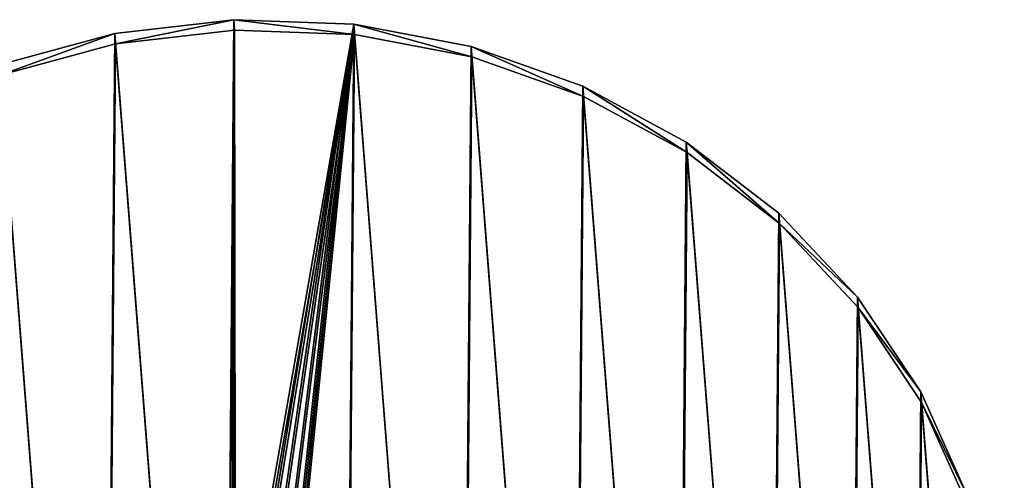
# Model space of a CAD drawing. Extents: x 4 to 698, y -308 to 195.
# Tile 256 of 256: x 500 to 698, y 103 to 195. Entities that reach past the tile are written whole.
import ezdxf

# ---------------------------------------------------------------- set-up
doc = ezdxf.new("R2010")
doc.units = 0
doc.header["$LTSCALE"] = 25.4
doc.layers.get('0').update_dxf_attribs({"color": 13, "linetype": 'CONTINUOUS'})

# ---------------------------------------------------------------- blocks, each defined once
blk = doc.blocks.new('DISK-III-7644_STL')
at = {"color": 39}
for p, q in [((519.32, 192.53, 109.71), (543.3, 195.28, 110.13)), ((519.32, 192.53, 109.71), (543.3, 195.28, 110.13)), ((543.3, 195.28, 110.13), (567.4, 194.4, 109.19)), ((543.44, 193.19, 115.75), (543.3, 195.28, 110.13)), ((543.3, 195.28, 110.13), (567.4, 194.4, 109.19)), ((543.44, 193.19, 115.75), (543.3, 195.28, 110.13)), ((567.4, 194.4, 109.19), (591.01, 189.9, 106.91)), ((567.55, 192.3, 114.81), (567.4, 194.4, 109.19)), ((567.4, 194.4, 109.19), (591.01, 189.9, 106.91)), ((567.55, 192.3, 114.81), (567.4, 194.4, 109.19)), ((496.09, 186.21, 107.95), (519.32, 192.53, 109.71)), ((496.09, 186.21, 107.95), (519.32, 192.53, 109.71)), ((519.46, 190.44, 115.33), (519.32, 192.53, 109.71)), ((519.46, 190.44, 115.33), (519.32, 192.53, 109.71)), ((543.44, 193.19, 115.75), (519.46, 190.44, 115.33)), ((543.44, 193.19, 115.75), (519.46, 190.44, 115.33)), ((567.55, 192.3, 114.81), (543.44, 193.19, 115.75)), ((567.55, 192.3, 114.81), (543.44, 193.19, 115.75)), ((591.15, 187.8, 112.53), (567.55, 192.3, 114.81)), ((591.15, 187.8, 112.53), (567.55, 192.3, 114.81)), ((519.46, 190.44, 115.33), (496.23, 184.12, 113.57)), ((519.46, 190.44, 115.33), (496.23, 184.12, 113.57)), ((591.01, 189.9, 106.91), (613.51, 181.9, 103.35)), ((591.15, 187.8, 112.53), (591.01, 189.9, 106.91)), ((591.01, 189.9, 106.91), (613.51, 181.9, 103.35)), ((591.15, 187.8, 112.53), (591.01, 189.9, 106.91)), ((613.65, 179.81, 108.97), (591.15, 187.8, 112.53)), ((613.65, 179.81, 108.97), (591.15, 187.8, 112.53)), ((613.51, 181.9, 103.35), (634.31, 170.61, 98.62)), ((613.65, 179.81, 108.97), (613.51, 181.9, 103.35)), ((613.51, 181.9, 103.35), (634.31, 170.61, 98.62)), ((613.65, 179.81, 108.97), (613.51, 181.9, 103.35)), ((634.46, 168.52, 104.24), (613.65, 179.81, 108.97)), ((634.46, 168.52, 104.24), (613.65, 179.81, 108.97)), ((634.31, 170.61, 98.62), (652.89, 156.33, 92.82)), ((634.46, 168.52, 104.24), (634.31, 170.61, 98.62)), ((634.31, 170.61, 98.62), (652.89, 156.33, 92.82)), ((634.46, 168.52, 104.24), (634.31, 170.61, 98.62)), ((653.03, 154.23, 98.44), (634.46, 168.52, 104.24)), ((653.03, 154.23, 98.44), (634.46, 168.52, 104.24)), ((652.89, 156.33, 92.82), (668.75, 139.41, 86.11)), ((653.03, 154.23, 98.44), (652.89, 156.33, 92.82)), ((652.89, 156.33, 92.82), (668.75, 139.41, 86.11)), ((653.03, 154.23, 98.44), (652.89, 156.33, 92.82)), ((668.9, 137.32, 91.73), (653.03, 154.23, 98.44)), ((668.9, 137.32, 91.73), (653.03, 154.23, 98.44)), ((668.75, 139.41, 86.11), (681.49, 120.31, 78.67)), ((668.9, 137.32, 91.73), (668.75, 139.41, 86.11)), ((668.75, 139.41, 86.11), (681.49, 120.31, 78.67)), ((668.9, 137.32, 91.73), (668.75, 139.41, 86.11)), ((681.64, 118.21, 84.29), (668.9, 137.32, 91.73)), ((681.64, 118.21, 84.29), (668.9, 137.32, 91.73)), ((681.49, 120.31, 78.67), (690.78, 99.51, 70.68)), ((681.64, 118.21, 84.29), (681.49, 120.31, 78.67)), ((681.49, 120.31, 78.67), (690.78, 99.51, 70.68)), ((681.64, 118.21, 84.29), (681.49, 120.31, 78.67)), ((690.92, 97.41, 76.3), (681.64, 118.21, 84.29)), ((690.92, 97.41, 76.3), (681.64, 118.21, 84.29))]:
    blk.add_line(p, q, dxfattribs=at)
mesh = blk.add_polyface(dxfattribs=at)
corners = [(398.8, 65.99, 65.62), (402.3, 21.05, 48.78), (398.62, 43.37, 57.2), (402.86, 88.32, 73.84), (409.77, -0.4, 40.6), (410.68, 109.79, 81.64), (420.82, -20.42, 32.86), (422.06, 129.83, 88.82), (435.17, -38.49, 25.76), (436.7, 147.93, 95.19), (452.44, -54.14, 19.49), (454.24, 163.62, 100.6), (472.2, -66.97, 14.2), (474.2, 176.49, 104.88), (493.92, -76.64, 10.04), (496.09, 186.21, 107.95), (517.05, -82.91, 7.12), (519.32, 192.53, 109.71), (540.98, -85.61, 5.5), (543.3, 195.28, 110.13), (542.94, 54.44, 57.65), (543.45, 56.95, 58.57), (567.4, 194.4, 109.19), (545.23, 58.89, 59.25), (547.8, 59.75, 59.5), (550.46, 59.29, 59.26), (552.52, 57.64, 58.6), (553.41, 55.24, 57.68), (565.1, -84.67, 5.24), (588.78, -80.12, 6.33), (591.01, 189.9, 106.91), (611.41, -72.08, 8.75), (613.51, 181.9, 103.35), (632.41, -60.75, 12.44), (634.31, 170.61, 98.62), (651.22, -46.42, 17.3), (652.89, 156.33, 92.82), (667.36, -29.47, 23.21), (668.75, 139.41, 86.11), (680.42, -10.34, 30.01), (681.49, 120.31, 78.67), (690.05, 10.49, 37.52), (690.78, 99.51, 70.68), (696, 32.46, 45.56), (696.37, 77.55, 62.35), (698.13, 55.01, 53.91), (697.74, 66.32, 58.13), (543.83, 52.04, 56.73), (545.89, 50.39, 56.06), (548.56, 49.94, 55.83), (551.13, 50.8, 56.08), (552.9, 52.74, 56.76)]
mesh.append_faces([[corners[k] for k in face] for face in [(0, 1, 2), (45, 44, 46)]], dxfattribs={"vtx0": -1, "color": 39})
mesh.append_faces([[corners[k] for k in face] for face in [(1, 3, 4), (4, 5, 6), (6, 7, 8), (8, 9, 10), (10, 11, 12), (12, 13, 14), (14, 15, 16), (16, 17, 18), (20, 19, 21), (21, 22, 23), (23, 22, 24), (24, 22, 25), (25, 22, 26), (26, 22, 27), (28, 22, 29), (29, 30, 31), (31, 32, 33), (33, 34, 35), (35, 36, 37), (37, 38, 39), (39, 40, 41), (41, 42, 43), (43, 44, 45)]], dxfattribs={"vtx0": -1, "vtx1": -1, "color": 39})
mesh.append_faces([[corners[k] for k in face] for face in [(18, 19, 20), (27, 22, 28)]], dxfattribs={"vtx0": -1, "vtx1": -1, "vtx2": -1, "color": 39})
mesh.append_faces([[corners[k] for k in face] for face in [(1, 0, 3), (4, 3, 5), (6, 5, 7), (8, 7, 9), (10, 9, 11), (12, 11, 13), (14, 13, 15), (16, 15, 17), (18, 17, 19), (21, 19, 22), (29, 22, 30), (31, 30, 32), (33, 32, 34), (35, 34, 36), (37, 36, 38), (39, 38, 40), (41, 40, 42), (43, 42, 44), (20, 28, 18), (28, 20, 47), (28, 47, 48), (28, 48, 49), (28, 49, 50), (28, 50, 51), (28, 51, 27)]], dxfattribs={"vtx0": -1, "vtx2": -1, "color": 39})
at = {"color": 29}
mesh = blk.add_polyface(dxfattribs=at)
corners = [(519.46, 190.44, 115.33), (543.3, 195.28, 110.13), (519.32, 192.53, 109.71), (543.44, 193.19, 115.75)]
mesh.append_faces([[corners[k] for k in face] for face in [(0, 1, 2), (1, 0, 3)]], dxfattribs={"vtx0": -1, "color": 29})
mesh = blk.add_polyface(dxfattribs=at)
corners = [(543.3, 195.28, 110.13), (567.55, 192.3, 114.81), (567.4, 194.4, 109.19), (543.44, 193.19, 115.75)]
mesh.append_faces([[corners[k] for k in face] for face in [(0, 1, 2), (1, 0, 3)]], dxfattribs={"vtx0": -1, "color": 29})
mesh = blk.add_polyface(dxfattribs=at)
corners = [(567.4, 194.4, 109.19), (591.15, 187.8, 112.53), (591.01, 189.9, 106.91), (567.55, 192.3, 114.81)]
mesh.append_faces([[corners[k] for k in face] for face in [(0, 1, 2), (1, 0, 3)]], dxfattribs={"vtx0": -1, "color": 29})
at = {"color": 39}
mesh = blk.add_polyface(dxfattribs=at)
corners = [(565.24, -86.77, 10.86), (543.09, 52.35, 63.27), (541.12, -87.71, 11.12), (543.98, 49.95, 62.35), (546.03, 48.3, 61.69), (548.7, 47.84, 61.45), (551.27, 48.7, 61.7), (553.04, 50.64, 62.38), (553.55, 53.15, 63.3), (402.45, 18.95, 54.4), (398.95, 63.9, 71.24), (398.76, 41.27, 62.82), (403, 86.23, 79.46), (409.91, -2.5, 46.22), (410.82, 107.69, 87.26), (420.96, -22.52, 38.48), (422.2, 127.73, 94.44), (435.31, -40.58, 31.38), (436.85, 145.83, 100.82), (452.59, -56.24, 25.11), (454.38, 161.52, 106.22), (472.34, -69.06, 19.82), (474.35, 174.4, 110.5), (494.06, -78.74, 15.66), (496.23, 184.12, 113.57), (517.19, -85.01, 12.74), (519.46, 190.44, 115.33), (543.44, 193.19, 115.75), (543.6, 54.85, 64.19), (567.55, 192.3, 114.81), (545.37, 56.79, 64.87), (547.94, 57.65, 65.12), (550.61, 57.19, 64.88), (552.66, 55.55, 64.22), (588.93, -82.22, 11.95), (591.15, 187.8, 112.53), (611.56, -74.17, 14.37), (613.65, 179.81, 108.97), (632.55, -62.84, 18.06), (634.46, 168.52, 104.24), (651.36, -48.51, 22.92), (653.03, 154.23, 98.44), (667.5, -31.56, 28.83), (668.9, 137.32, 91.73), (680.56, -12.43, 35.63), (681.64, 118.21, 84.29), (690.19, 8.39, 43.14), (690.92, 97.41, 76.3), (696.15, 30.36, 51.18), (696.52, 75.46, 67.97), (698.27, 52.91, 59.53), (697.88, 64.22, 63.75)]
mesh.append_faces([[corners[k] for k in face] for face in [(9, 10, 11), (49, 50, 51)]], dxfattribs={"vtx0": -1, "color": 39})
mesh.append_faces([[corners[k] for k in face] for face in [(0, 1, 2), (1, 0, 3), (3, 0, 4), (4, 0, 5), (5, 0, 6), (6, 0, 7), (7, 0, 8), (10, 9, 12), (12, 13, 14), (14, 15, 16), (16, 17, 18), (18, 19, 20), (20, 21, 22), (22, 23, 24), (24, 25, 26), (26, 2, 27), (27, 28, 29), (29, 34, 35), (35, 36, 37), (37, 38, 39), (39, 40, 41), (41, 42, 43), (43, 44, 45), (45, 46, 47), (47, 48, 49)]], dxfattribs={"vtx0": -1, "vtx1": -1, "color": 39})
mesh.append_faces([[corners[k] for k in face] for face in [(27, 2, 1), (29, 8, 0)]], dxfattribs={"vtx0": -1, "vtx1": -1, "vtx2": -1, "color": 39})
mesh.append_faces([[corners[k] for k in face] for face in [(12, 9, 13), (14, 13, 15), (16, 15, 17), (18, 17, 19), (20, 19, 21), (22, 21, 23), (24, 23, 25), (26, 25, 2), (27, 1, 28), (29, 28, 30), (29, 30, 31), (29, 31, 32), (29, 32, 33), (29, 33, 8), (29, 0, 34), (35, 34, 36), (37, 36, 38), (39, 38, 40), (41, 40, 42), (43, 42, 44), (45, 44, 46), (47, 46, 48), (49, 48, 50)]], dxfattribs={"vtx0": -1, "vtx2": -1, "color": 39})
at = {"color": 29}
mesh = blk.add_polyface(dxfattribs=at)
corners = [(496.23, 184.12, 113.57), (519.32, 192.53, 109.71), (496.09, 186.21, 107.95), (519.46, 190.44, 115.33)]
mesh.append_faces([[corners[k] for k in face] for face in [(0, 1, 2), (1, 0, 3)]], dxfattribs={"vtx0": -1, "color": 29})
mesh = blk.add_polyface(dxfattribs=at)
corners = [(591.01, 189.9, 106.91), (613.65, 179.81, 108.97), (613.51, 181.9, 103.35), (591.15, 187.8, 112.53)]
mesh.append_faces([[corners[k] for k in face] for face in [(0, 1, 2), (1, 0, 3)]], dxfattribs={"vtx0": -1, "color": 29})
mesh = blk.add_polyface(dxfattribs=at)
corners = [(613.51, 181.9, 103.35), (634.46, 168.52, 104.24), (634.31, 170.61, 98.62), (613.65, 179.81, 108.97)]
mesh.append_faces([[corners[k] for k in face] for face in [(0, 1, 2), (1, 0, 3)]], dxfattribs={"vtx0": -1, "color": 29})
mesh = blk.add_polyface(dxfattribs=at)
corners = [(634.31, 170.61, 98.62), (653.03, 154.23, 98.44), (652.89, 156.33, 92.82), (634.46, 168.52, 104.24)]
mesh.append_faces([[corners[k] for k in face] for face in [(0, 1, 2), (1, 0, 3)]], dxfattribs={"vtx0": -1, "color": 29})
mesh = blk.add_polyface(dxfattribs=at)
corners = [(668.75, 139.41, 86.11), (653.03, 154.23, 98.44), (668.9, 137.32, 91.73), (652.89, 156.33, 92.82)]
mesh.append_faces([[corners[k] for k in face] for face in [(0, 1, 2), (1, 0, 3)]], dxfattribs={"vtx0": -1, "color": 29})
mesh = blk.add_polyface(dxfattribs=at)
corners = [(681.49, 120.31, 78.67), (668.9, 137.32, 91.73), (681.64, 118.21, 84.29), (668.75, 139.41, 86.11)]
mesh.append_faces([[corners[k] for k in face] for face in [(0, 1, 2), (1, 0, 3)]], dxfattribs={"vtx0": -1, "color": 29})
mesh = blk.add_polyface(dxfattribs=at)
corners = [(690.78, 99.51, 70.68), (681.64, 118.21, 84.29), (690.92, 97.41, 76.3), (681.49, 120.31, 78.67)]
mesh.append_faces([[corners[k] for k in face] for face in [(0, 1, 2), (1, 0, 3)]], dxfattribs={"vtx0": -1, "color": 29})

msp = doc.modelspace()

# ---------------------------------------------------------------- block references
at = {"color": 0}
msp.add_blockref('DISK-III-7644_STL', (0, 0), dxfattribs=at)

doc.saveas('drawing.dxf')
